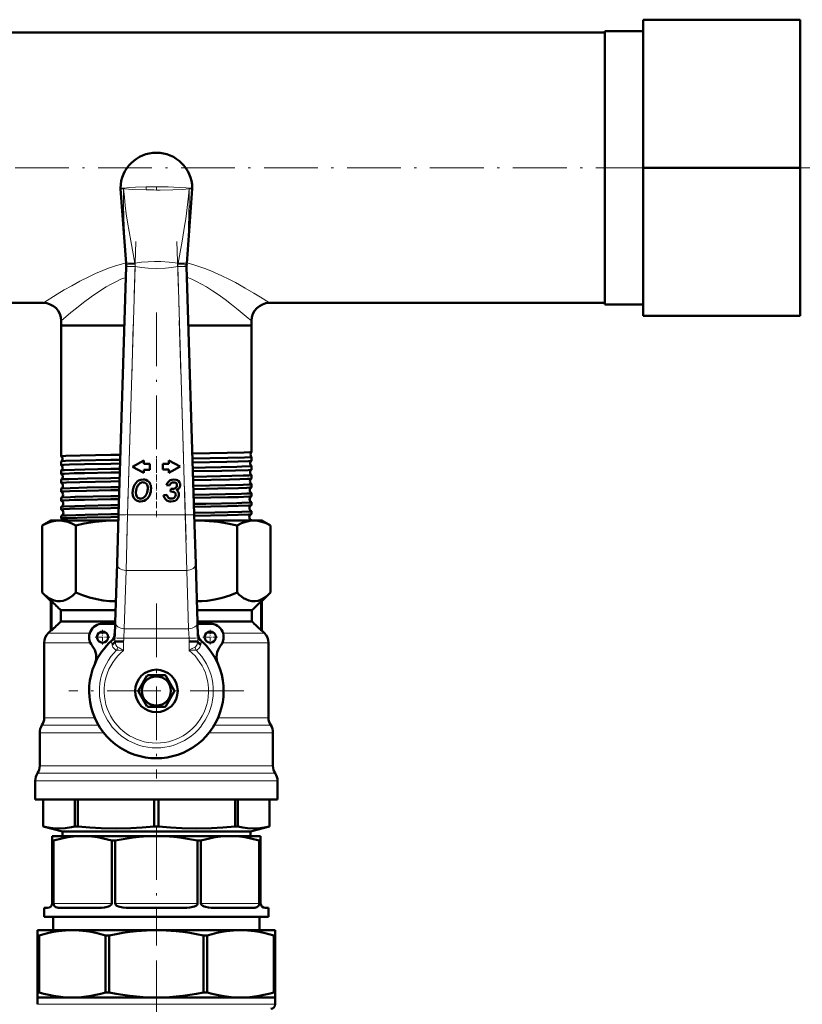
# Model space of a CAD drawing. Extents: x -1351 to 1763, y -1300 to 612.
# Tile 33 of 80: x 411 to 586, y -841 to -622. Entities that reach past the tile are written whole.
import ezdxf

# ---------------------------------------------------------------- set-up
doc = ezdxf.new("R2010")
doc.units = 0
doc.linetypes.add('DASHDOT', pattern=[18.5, 12, -3, 0.5, -3])

msp = doc.modelspace()

# ---------------------------------------------------------------- linework, layer by layer
at = {"color": 7, "lineweight": 50}
for p, q in [((550.1, -621.83), (585.1, -621.83)), ((550.1, -621.83), (550.1, -654.83)), ((585.1, -621.83), (585.1, -654.83)), ((288.6, -624.68), (541.6, -624.68)), ((541.6, -628.1), (541.6, -624.37)), ((541.6, -624.37), (550.1, -624.37)), ((541.6, -685.29), (541.6, -628.1)), ((550.1, -654.83), (585.1, -654.83)), ((550.1, -654.83), (550.1, -687.83)), ((585.1, -654.83), (585.1, -687.83)), ((433.61, -659.56), (434.85, -676.22)), ((449.6, -659.56), (448.36, -676.22)), ((433.17, -732.17), (434.86, -676.83)), ((434.85, -676.22), (434.85, -676.23)), ((434.86, -676.83), (434.86, -676.73)), ((448.34, -676.73), (448.34, -676.67)), ((448.34, -676.73), (448.35, -676.83)), ((448.36, -676.22), (448.35, -676.24)), ((448.35, -676.83), (450.04, -732.17)), ((289.1, -684.98), (416.4, -684.98)), ((466.8, -684.98), (541.6, -684.98)), ((541.6, -685.29), (550.1, -685.29)), ((420.4, -688.98), (420.4, -689.98)), ((462.8, -688.98), (462.8, -689.98)), ((550.1, -687.83), (585.1, -687.83)), ((420.4, -689.98), (431.44, -689.98)), ((420.4, -689.98), (420.4, -719.18)), ((420.4, -689.98), (434.45, -689.98)), ((431.44, -689.98), (434.45, -689.98)), ((448.75, -689.98), (462.8, -689.98)), ((448.75, -689.98), (462.8, -689.98)), ((462.8, -689.98), (462.8, -718.19)), ((420.4, -719.18), (420.4, -719.18)), ((433.57, -718.81), (431.44, -718.84)), ((433.54, -719.93), (431.44, -719.96)), ((462.8, -718.19), (462.8, -718.2)), ((462.8, -719.29), (462.8, -719.29)), ((462.8, -719.29), (462.8, -720.16)), ((420.4, -720.3), (420.4, -720.31)), ((420.4, -720.31), (420.4, -721.15)), ((420.4, -721.15), (420.41, -721.15)), ((433.51, -720.78), (431.44, -720.81)), ((433.48, -721.96), (431.44, -721.99)), ((438.81, -720.12), (436.3, -721.5)), ((436.3, -721.5), (438.81, -722.87)), ((438.81, -720.85), (438.81, -720.12)), ((440.17, -720.85), (438.81, -720.85)), ((438.81, -722.15), (440.17, -722.15)), ((438.81, -722.87), (438.81, -722.15)), ((440.17, -722.15), (440.17, -720.85)), ((444.39, -720.82), (443.03, -720.82)), ((443.03, -720.82), (443.03, -722.12)), ((443.03, -722.12), (444.39, -722.12)), ((444.39, -720.09), (444.39, -720.82)), ((446.9, -721.47), (444.39, -720.09)), ((444.39, -722.85), (446.9, -721.47)), ((444.39, -722.12), (444.39, -722.85)), ((462.8, -720.16), (462.8, -720.17)), ((462.8, -721.32), (462.8, -721.32)), ((462.8, -721.32), (462.8, -722.13)), ((462.8, -722.13), (462.8, -722.14)), ((420.41, -722.33), (420.4, -722.34)), ((420.4, -722.34), (420.4, -723.12)), ((433.45, -722.75), (431.44, -722.79)), ((433.42, -723.98), (431.44, -724.02)), ((462.8, -723.34), (462.8, -723.35)), ((462.8, -723.35), (462.8, -724.11)), ((420.4, -724.36), (420.4, -725.1)), ((420.4, -726.38), (420.4, -727.08)), ((433.39, -724.73), (431.44, -724.76)), ((433.35, -726.01), (431.44, -726.04)), ((443.85, -725.6), (444.54, -725.68)), ((444.84, -726.41), (444.72, -727.04)), ((462.8, -725.37), (462.8, -726.09)), ((420.4, -728.4), (420.4, -729.06)), ((433.33, -726.71), (431.44, -726.74)), ((433.29, -728.03), (431.44, -728.06)), ((433.27, -728.69), (431.44, -728.72)), ((443.94, -727.76), (443.22, -727.81)), ((462.8, -727.39), (462.8, -728.07)), ((420.4, -730.42), (420.4, -731.05)), ((433.23, -730.05), (431.44, -730.08)), ((433.21, -730.68), (431.44, -730.71)), ((462.8, -729.41), (462.8, -730.05)), ((420.4, -732.44), (420.4, -733.03)), ((433.17, -732.06), (431.44, -732.09)), ((433.15, -732.67), (431.44, -732.7)), ((432.83, -743.13), (433.17, -732.17)), ((450.04, -732.17), (450.37, -743.13)), ((462.8, -731.43), (462.8, -732.04)), ((418.1, -733.48), (416.17, -734.6)), ((416.17, -749.55), (416.17, -734.6)), ((418.1, -733.48), (419.89, -733.48)), ((419.89, -733.48), (432.61, -733.48)), ((423.62, -749.55), (423.62, -734.6)), ((432.61, -733.48), (433.12, -733.48)), ((433.13, -733.49), (432.61, -733.48)), ((450.08, -733.48), (450.59, -733.48)), ((450.59, -733.48), (450.09, -733.49)), ((450.59, -733.48), (463.31, -733.48)), ((459.59, -749.55), (459.59, -734.6)), ((462.8, -733.44), (462.8, -733.48)), ((463.31, -733.48), (465.1, -733.48)), ((465.1, -733.48), (467.04, -734.6)), ((467.04, -749.55), (467.04, -734.6)), ((432.43, -756.13), (432.83, -743.13)), ((450.37, -743.13), (450.77, -756.13)), ((418.1, -751.48), (416.17, -749.55)), ((465.1, -751.48), (467.04, -749.55)), ((418.1, -751.48), (418.24, -751.48)), ((418.1, -757.98), (418.1, -751.48)), ((418.24, -757.98), (418.24, -751.48)), ((464.97, -751.48), (465.1, -751.48)), ((464.97, -757.98), (464.97, -751.48)), ((465.1, -757.98), (465.1, -751.48)), ((420.31, -753.48), (420.31, -755.98)), ((420.31, -753.48), (432.51, -753.48)), ((450.69, -753.48), (462.89, -753.48)), ((462.89, -753.48), (462.89, -755.98)), ((420.31, -755.98), (432.44, -755.98)), ((432.42, -756.48), (429.6, -756.48)), ((432.34, -759.31), (432.43, -756.13)), ((450.77, -756.13), (450.87, -759.31)), ((453.6, -756.48), (450.78, -756.48)), ((450.79, -755.98), (462.89, -755.98)), ((418.1, -757.98), (417.48, -758.6)), ((418.1, -757.98), (418.24, -757.98)), ((432.34, -759.34), (432.34, -759.31)), ((464.97, -757.98), (465.1, -757.98)), ((465.1, -757.98), (465.72, -758.6)), ((416.6, -760.73), (416.6, -777.46)), ((432.38, -760.45), (434.3, -760.48)), ((448.9, -760.48), (450.82, -760.45)), ((466.6, -760.73), (466.6, -777.46)), ((439.51, -768.11), (437.63, -771.36)), ((443.48, -767.98), (439.73, -767.98)), ((445.57, -771.36), (443.69, -768.11)), ((426.6, -771.98), (426.6, -770.98)), ((437.63, -771.61), (439.51, -774.86)), ((443.69, -774.86), (445.57, -771.61)), ((439.73, -774.98), (443.48, -774.98)), ((415.6, -780.78), (415.6, -788.17)), ((467.6, -780.78), (467.6, -788.17)), ((414.6, -791.49), (414.6, -795.65)), ((468.6, -791.49), (468.6, -795.65)), ((414.6, -795.65), (441.6, -795.65)), ((416.35, -795.65), (416.35, -801.68)), ((416.36, -795.65), (416.36, -801.68)), ((423.43, -795.65), (423.43, -801.68)), ((424.08, -795.65), (424.08, -801.68)), ((441.14, -795.65), (441.14, -801.68)), ((441.6, -795.65), (468.6, -795.65)), ((442.06, -795.65), (442.06, -801.68)), ((459.13, -795.65), (459.13, -801.68)), ((459.78, -795.65), (459.78, -801.68)), ((466.85, -795.65), (466.85, -801.68)), ((466.85, -795.65), (466.85, -801.68)), ((416.35, -801.68), (416.36, -801.68)), ((420.65, -802.83), (416.35, -801.68)), ((420.65, -802.83), (426.78, -802.83)), ((420.65, -802.83), (420.65, -803.83)), ((423.43, -801.68), (423.75, -801.68)), ((423.75, -801.68), (424.08, -801.68)), ((426.78, -802.83), (462.56, -802.83)), ((441.14, -801.68), (442.06, -801.68)), ((459.13, -801.68), (459.78, -801.68)), ((462.56, -802.83), (466.85, -801.68)), ((462.56, -802.83), (462.56, -803.83)), ((466.85, -801.68), (466.85, -801.68)), ((418.35, -803.83), (418.35, -804.84)), ((418.35, -803.83), (425.16, -803.83)), ((418.35, -818.83), (418.35, -804.84)), ((418.35, -804.84), (418.66, -804.84)), ((418.66, -818.83), (418.66, -804.84)), ((425.16, -803.83), (441.6, -803.83)), ((431.66, -818.83), (431.66, -804.84)), ((431.66, -804.84), (432.41, -804.84)), ((432.41, -818.83), (432.41, -804.84)), ((441.6, -803.83), (458.04, -803.83)), ((450.79, -818.83), (450.79, -804.84)), ((450.79, -804.84), (451.54, -804.84)), ((451.54, -818.83), (451.54, -804.84)), ((458.04, -803.83), (464.85, -803.83)), ((464.54, -818.83), (464.54, -804.84)), ((464.54, -804.84), (464.85, -804.84)), ((464.85, -803.83), (464.85, -804.84)), ((464.85, -818.83), (464.85, -804.84)), ((416.6, -819.83), (416.6, -821.83)), ((417.35, -819.83), (416.6, -819.83)), ((428.75, -819.83), (420.16, -819.83)), ((447.68, -819.83), (435.52, -819.83)), ((463.05, -819.83), (454.45, -819.83)), ((466.6, -819.83), (465.85, -819.83)), ((466.6, -819.83), (466.6, -821.83)), ((416.6, -821.83), (466.6, -821.83)), ((418.6, -821.83), (418.6, -824.83)), ((464.6, -821.83), (464.6, -824.83)), ((415.1, -824.83), (422.86, -824.83)), ((415.1, -824.83), (415.1, -825.99)), ((422.86, -824.83), (441.6, -824.83)), ((441.6, -824.83), (460.34, -824.83)), ((460.34, -824.83), (468.1, -824.83)), ((468.1, -824.83), (468.1, -825.99)), ((415.1, -825.99), (415.1, -838.68)), ((415.1, -825.99), (415.45, -825.99)), ((415.45, -825.99), (415.45, -838.68)), ((430.28, -825.99), (431.11, -825.99)), ((430.28, -825.99), (430.28, -838.68)), ((431.11, -825.99), (431.11, -838.68)), ((452.09, -825.99), (452.09, -838.68)), ((452.09, -825.99), (452.92, -825.99)), ((452.92, -825.99), (452.92, -838.68)), ((467.76, -825.99), (468.1, -825.99)), ((467.76, -825.99), (467.76, -838.68)), ((468.1, -825.99), (468.1, -838.68)), ((415.1, -839.83), (415.1, -838.68)), ((415.1, -838.68), (415.45, -838.68)), ((415.1, -839.83), (415.1, -841.33)), ((415.1, -839.83), (422.86, -839.83)), ((422.86, -839.83), (441.6, -839.83)), ((430.28, -838.68), (431.11, -838.68)), ((441.6, -839.83), (460.34, -839.83)), ((452.09, -838.68), (452.92, -838.68)), ((460.34, -839.83), (468.1, -839.83)), ((467.76, -838.68), (468.1, -838.68)), ((468.1, -839.83), (468.1, -838.68)), ((468.1, -839.83), (468.1, -841.33))]:
    msp.add_line(p, q, dxfattribs=at)
at = {"color": 7, "linetype": 'DASHDOT', "lineweight": 18}
for p, q in [((625.6, -654.83), (-382.4, -654.83)), ((437.03, -671.29), (434.99, -737.84)), ((448.21, -737.84), (446.18, -671.29)), ((441.6, -687.1), (441.6, -721.73)), ((441.6, -751.98), (441.6, -790.98)), ((461.1, -771.48), (422.1, -771.48)), ((441.6, -801.57), (441.6, -828.21)), ((441.6, -831.6), (441.6, -916.53))]:
    msp.add_line(p, q, dxfattribs=at)
at = {"color": 7, "lineweight": 18}
for p, q in [((434.29, -659.42), (434.29, -659.44)), ((434.29, -659.44), (434.29, -659.42)), ((434.29, -659.53), (434.29, -659.44)), ((434.29, -659.44), (434.3, -659.54)), ((434.29, -659.53), (434.3, -659.54)), ((439.37, -659.79), (439.35, -659.79)), ((441.6, -659.09), (441.6, -659.8)), ((448.91, -659.44), (448.91, -659.42)), ((448.91, -659.42), (448.91, -659.44)), ((448.91, -659.54), (448.91, -659.44)), ((448.91, -659.44), (448.91, -659.53)), ((448.91, -659.54), (448.91, -659.53)), ((434.85, -676.23), (434.83, -675.9)), ((448.38, -675.9), (448.35, -676.23)), ((436.86, -676.89), (434.86, -676.83)), ((436.86, -676.89), (435.16, -732.23)), ((436.78, -676.08), (436.81, -676.32)), ((436.85, -676.82), (436.86, -676.89)), ((446.35, -676.89), (446.35, -676.82)), ((448.35, -676.83), (446.35, -676.89)), ((448.04, -732.23), (446.35, -676.89)), ((446.39, -676.32), (446.43, -676.08)), ((435.16, -732.23), (433.17, -732.17)), ((435.16, -732.23), (434.83, -744.61)), ((435.16, -732.23), (448.04, -732.23)), ((450.04, -732.17), (448.04, -732.23)), ((448.37, -744.61), (448.04, -732.23)), ((434.83, -744.61), (434.43, -757.6)), ((448.37, -744.61), (434.83, -744.61)), ((448.77, -757.6), (448.37, -744.61)), ((417.48, -758.6), (426.73, -758.6)), ((428.71, -758.6), (430.49, -758.6)), ((434.43, -757.6), (434.32, -759.73)), ((434.43, -757.6), (448.77, -757.6)), ((448.88, -759.73), (448.77, -757.6)), ((452.72, -758.6), (454.49, -758.6)), ((456.47, -758.6), (465.72, -758.6)), ((416.6, -760.73), (426.87, -760.73)), ((429.73, -760.73), (429.74, -760.73)), ((431.6, -760.36), (431.6, -760.31)), ((434.32, -759.73), (432.33, -759.66)), ((434.32, -759.73), (434.3, -760.48)), ((434.3, -760.48), (434.3, -762.43)), ((448.88, -759.73), (434.32, -759.73)), ((450.87, -759.66), (448.88, -759.73)), ((448.9, -760.48), (448.88, -759.73)), ((448.9, -762.43), (448.9, -760.48)), ((451.61, -760.31), (451.6, -760.36)), ((456.33, -760.73), (466.6, -760.73)), ((426.61, -770.98), (426.6, -770.98)), ((426.61, -771.98), (426.6, -771.98)), ((416.1, -779.12), (428.69, -779.12)), ((416.6, -777.46), (427.84, -777.46)), ((454.51, -779.12), (467.1, -779.12)), ((455.36, -777.46), (466.6, -777.46)), ((415.6, -780.78), (429.83, -780.78)), ((453.38, -780.78), (467.6, -780.78)), ((415.1, -789.83), (441.6, -789.83)), ((415.6, -788.17), (441.6, -788.17)), ((441.6, -788.17), (467.6, -788.17)), ((441.6, -789.83), (468.1, -789.83)), ((414.6, -791.49), (441.6, -791.49)), ((441.6, -791.49), (468.6, -791.49)), ((418.66, -818.83), (431.66, -818.83)), ((432.41, -818.83), (450.79, -818.83)), ((451.54, -818.83), (464.54, -818.83)), ((415.1, -841.33), (468.1, -841.33))]:
    msp.add_line(p, q, dxfattribs=at)
at = {"color": 7, "linetype": 'DASHDOT', "lineweight": 18, "ltscale": 0.045782}
msp.add_line((441.6, -719.13), (441.6, -720.96), dxfattribs=at)
at = {"color": 7, "linetype": 'DASHDOT', "lineweight": 18, "ltscale": 0.044115}
msp.add_line((441.6, -721.17), (441.6, -722.93), dxfattribs=at)
at = {"color": 7, "linetype": 'DASHDOT', "lineweight": 18, "ltscale": 0.042639}
msp.add_line((441.6, -723.2), (441.6, -724.91), dxfattribs=at)
at = {"color": 7, "linetype": 'DASHDOT', "lineweight": 18, "ltscale": 0.041339}
msp.add_line((441.6, -725.23), (441.6, -726.88), dxfattribs=at)
at = {"color": 7, "linetype": 'DASHDOT', "lineweight": 18, "ltscale": 0.040195}
msp.add_line((441.6, -727.25), (441.6, -728.86), dxfattribs=at)
at = {"color": 7, "linetype": 'DASHDOT', "lineweight": 18, "ltscale": 0.039197}
msp.add_line((441.6, -729.27), (441.6, -730.84), dxfattribs=at)
at = {"color": 7, "linetype": 'DASHDOT', "lineweight": 18, "ltscale": 0.406351}
msp.add_line((449.73, -732.23), (433.47, -732.23), dxfattribs=at)
at = {"color": 7, "linetype": 'DASHDOT', "lineweight": 18, "ltscale": 0.038336}
msp.add_line((441.6, -731.29), (441.6, -732.82), dxfattribs=at)
at = {"color": 7, "linetype": 'DASHDOT', "lineweight": 18, "ltscale": 0.08125}
for p, q in [((429.6, -757.86), (429.6, -761.11)), ((453.6, -757.86), (453.6, -761.11)), ((431.23, -759.48), (427.98, -759.48)), ((455.23, -759.48), (451.98, -759.48))]:
    msp.add_line(p, q, dxfattribs=at)
at = {"color": 7, "linetype": 'DASHDOT', "lineweight": 18, "ltscale": 0.436639}
msp.add_line((432.87, -759.73), (450.33, -759.73), dxfattribs=at)
at = {"color": 7, "linetype": 'DASHDOT', "lineweight": 18, "ltscale": 0.026315}
for p, q in [((434.33, -759.58), (434.3, -760.63)), ((448.91, -760.63), (448.87, -759.58))]:
    msp.add_line(p, q, dxfattribs=at)
at = {"color": 7, "linetype": 'DASHDOT', "lineweight": 18, "ltscale": 0.059351}
msp.add_line((434.3, -760.26), (434.3, -762.63), dxfattribs=at)
at = {"color": 7, "linetype": 'DASHDOT', "lineweight": 18, "ltscale": 0.059335}
msp.add_line((448.9, -762.63), (448.9, -760.26), dxfattribs=at)
at = {"color": 7, "lineweight": 18}
for points in [[(433.6, -659.39), (433.61, -659.39), (433.66, -659.39), (434.29, -659.42)], [(434.29, -659.53), (433.61, -659.56), (433.61, -659.56)], [(434.29, -659.42), (435.67, -659.27), (436.91, -659.19), (439.33, -659.11)], [(434.83, -675.9), (434.62, -672.64), (434.46, -669.37), (434.35, -666.09), (434.3, -662.81), (434.29, -659.53)], [(439.35, -659.79), (436.21, -659.69), (434.55, -659.57), (434.3, -659.54)], [(434.3, -659.54), (434.46, -661.4), (434.66, -663.26), (434.9, -665.12), (435.17, -666.98), (435.88, -671.13), (436.78, -676.08)], [(441.6, -659.09), (444.25, -659.12), (446.73, -659.22), (448.26, -659.34), (448.91, -659.42)], [(448.91, -659.54), (447.46, -659.67), (445.28, -659.76), (442.41, -659.8), (441.6, -659.8)], [(446.43, -676.08), (447.32, -671.17), (447.89, -667.86), (448.15, -666.2), (448.49, -663.71), (448.77, -661.2), (448.91, -659.54)], [(448.91, -659.53), (448.91, -662.41), (448.87, -665.28), (448.79, -668.16), (448.67, -671.03), (448.38, -675.9)], [(448.91, -659.42), (449.57, -659.39), (449.6, -659.39), (449.6, -659.39)], [(449.6, -659.56), (449.59, -659.56), (449.56, -659.56), (448.91, -659.53)], [(434.83, -676.04), (433.54, -676.39), (432.27, -676.79), (430.94, -677.25), (429.66, -677.75), (428.05, -678.44), (426.51, -679.15), (424.56, -680.14), (422.73, -681.13), (421.05, -682.09), (419.46, -683.05), (416.4, -684.98)], [(436.78, -676.08), (438.27, -675.9), (439.74, -675.78), (441.16, -675.73), (442.57, -675.74), (444.48, -675.85), (446.43, -676.08)], [(448.37, -676.04), (449.75, -676.41), (451.1, -676.84), (452.43, -677.31), (453.72, -677.82), (456.19, -678.91), (457.75, -679.68), (459.24, -680.45), (461.39, -681.65), (463.31, -682.79), (464.82, -683.71), (466.8, -684.98)], [(434.86, -676.73), (434.86, -676.73), (434.86, -676.73), (434.89, -676.74), (435.16, -676.76), (436.85, -676.82)], [(446.35, -676.89), (444.99, -677.07), (443.62, -677.2), (441.69, -677.27), (439.76, -677.21), (438.31, -677.08), (436.86, -676.89)], [(446.35, -676.82), (447.77, -676.77), (448.33, -676.74), (448.34, -676.73), (448.34, -676.73)], [(434.78, -679.27), (433.71, -679.71), (432.68, -680.2), (431.54, -680.8), (430.44, -681.42), (428.7, -682.52), (427.06, -683.64), (425.35, -684.9), (423.81, -686.11), (422.55, -687.14), (420.4, -688.98)], [(448.42, -679.26), (449.49, -679.71), (450.52, -680.2), (451.66, -680.8), (452.76, -681.42), (454.09, -682.25), (455.37, -683.1), (456.93, -684.21), (458.38, -685.31), (459.86, -686.49), (462.08, -688.35), (462.8, -688.98)], [(432.74, -762.4), (432.49, -762.29), (432.17, -762.02), (431.93, -761.68), (431.76, -761.27), (431.72, -761.15)], [(432.38, -760.45), (432.5, -760.98), (432.59, -761.22), (432.77, -761.53), (432.98, -761.69)], [(450.22, -761.69), (450.41, -761.55), (450.55, -761.35), (450.66, -761.13), (450.79, -760.63), (450.82, -760.45)], [(451.49, -761.15), (451.36, -761.49), (451.27, -761.68), (451.05, -762.01), (450.71, -762.29), (450.46, -762.4)], [(434.3, -762.43), (433.24, -762.39), (432.74, -762.4)], [(432.98, -761.69), (433.31, -761.85), (434.3, -762.43)], [(448.9, -762.43), (449.59, -762.01), (450.22, -761.69)], [(450.46, -762.4), (449.55, -762.4), (448.9, -762.43)]]:
    msp.add_lwpolyline(points, dxfattribs=at)
at = {"color": 7, "lineweight": 50}
for points in [[(431.44, -718.84), (424.58, -718.98), (421.45, -719.08), (420.52, -719.14), (420.41, -719.17), (420.41, -719.17), (420.4, -719.17), (420.4, -719.17), (420.4, -719.18)], [(462.8, -718.2), (462.79, -718.2), (462.75, -718.21), (462.45, -718.25), (461.18, -718.32), (457.39, -718.42), (449.62, -718.56)], [(462.8, -719.29), (462.8, -719.29), (462.8, -719.3), (462.79, -719.3), (462.77, -719.31), (462.49, -719.35), (461.27, -719.41), (457.55, -719.52), (449.66, -719.67)], [(431.44, -719.96), (424.66, -720.1), (421.32, -720.21), (420.54, -720.27), (420.43, -720.29), (420.41, -720.3), (420.4, -720.3)], [(431.44, -720.81), (425.59, -720.92), (422.23, -721.02), (420.96, -721.08), (420.59, -721.11), (420.42, -721.13), (420.41, -721.14), (420.4, -721.14), (420.4, -721.15), (420.4, -721.15)], [(431.44, -721.99), (425.65, -722.1), (423.35, -722.16), (421.09, -722.25), (420.65, -722.29), (420.45, -722.31), (420.41, -722.32), (420.41, -722.33)], [(462.8, -720.17), (462.79, -720.17), (462.76, -720.18), (462.58, -720.21), (462.14, -720.24), (459.82, -720.33), (457.32, -720.39), (449.69, -720.53)], [(462.8, -721.32), (462.8, -721.32), (462.8, -721.33), (462.79, -721.33), (462.77, -721.34), (462.36, -721.39), (460.63, -721.47), (459.55, -721.5), (452.56, -721.65), (449.72, -721.7)], [(462.8, -722.14), (462.78, -722.15), (462.69, -722.17), (462.07, -722.22), (459.21, -722.32), (456.16, -722.39), (449.75, -722.5)], [(431.44, -722.79), (425.59, -722.9), (423.27, -722.96), (421.14, -723.04), (420.58, -723.08), (420.42, -723.11), (420.41, -723.11), (420.4, -723.12), (420.4, -723.12), (420.4, -723.12)], [(431.44, -724.02), (426.14, -724.12), (422.11, -724.23), (420.92, -724.29), (420.52, -724.33), (420.42, -724.35), (420.41, -724.35)], [(462.8, -723.35), (462.8, -723.35), (462.8, -723.35), (462.79, -723.36), (462.78, -723.36), (462.59, -723.39), (462.22, -723.42), (460.98, -723.48), (455.89, -723.62), (449.78, -723.73)], [(462.8, -724.12), (462.78, -724.12), (462.74, -724.14), (462.44, -724.17), (461.9, -724.2), (460.2, -724.27), (457.87, -724.33), (449.81, -724.48)], [(431.44, -724.76), (424.57, -724.9), (421.54, -725), (420.7, -725.05), (420.44, -725.08), (420.41, -725.09), (420.41, -725.09), (420.4, -725.1), (420.4, -725.1)], [(431.44, -726.04), (426.17, -726.14), (422.41, -726.24), (420.69, -726.33), (420.46, -726.36), (420.42, -726.37), (420.41, -726.38)], [(437.06, -725.09), (436.73, -725.56), (436.49, -726.1), (436.35, -726.68), (436.3, -727.35)], [(438.68, -724.35), (438.14, -724.41), (437.65, -724.59), (437.33, -724.81), (437.06, -725.09)], [(439.39, -725.32), (439.2, -725.14), (438.98, -725.02), (438.65, -724.97)], [(439.94, -724.88), (439.63, -724.61), (439.25, -724.44), (438.97, -724.37), (438.68, -724.35)], [(440.42, -726.31), (440.4, -725.95), (440.33, -725.61), (440.24, -725.35), (440.11, -725.11), (439.94, -724.88)], [(444.51, -724.62), (444.28, -724.83), (444.08, -725.1), (443.85, -725.6)], [(445.51, -724.35), (445.07, -724.39), (444.68, -724.52), (444.51, -724.62)], [(444.54, -725.68), (444.69, -725.36), (444.79, -725.22), (444.97, -725.08)], [(445.89, -726.22), (445.68, -726.33), (445.44, -726.39), (445.03, -726.42)], [(445.43, -724.97), (445.69, -724.99), (445.91, -725.07), (445.99, -725.13)], [(446.53, -724.67), (446.28, -724.51), (445.98, -724.4), (445.51, -724.35)], [(446.18, -725.6), (446.15, -725.83), (446.08, -726.02), (445.89, -726.22)], [(445.99, -725.13), (446.09, -725.24), (446.15, -725.38), (446.18, -725.6)], [(446.12, -726.73), (446.46, -726.52), (446.71, -726.25)], [(446.9, -725.53), (446.87, -725.24), (446.77, -724.97), (446.53, -724.67)], [(446.71, -726.25), (446.83, -725.98), (446.89, -725.69), (446.9, -725.53)], [(462.8, -725.37), (462.8, -725.37), (462.8, -725.38), (462.79, -725.38), (462.78, -725.39), (462.59, -725.42), (462.22, -725.45), (460.98, -725.51), (457, -725.62), (449.85, -725.75)], [(462.79, -726.1), (462.78, -726.1), (462.73, -726.12), (462.39, -726.15), (461.8, -726.19), (459.92, -726.26), (455.32, -726.36), (449.87, -726.46)], [(431.44, -726.74), (426.03, -726.84), (422.29, -726.95), (421.01, -727), (420.62, -727.03), (420.43, -727.06), (420.41, -727.07), (420.4, -727.07), (420.4, -727.08), (420.4, -727.08)], [(431.44, -728.72), (425.56, -728.84), (423.24, -728.9), (421.02, -728.99), (420.52, -729.03), (420.44, -729.04), (420.41, -729.05), (420.41, -729.06), (420.4, -729.06), (420.4, -729.06)], [(431.44, -728.06), (423.5, -728.23), (422.45, -728.26), (420.7, -728.35), (420.46, -728.38), (420.41, -728.39)], [(436.3, -727.35), (436.35, -727.87), (436.52, -728.34)], [(437.04, -727.27), (437.08, -727.73), (437.23, -728.13), (437.34, -728.28)], [(439.25, -728.87), (439.66, -728.52), (439.98, -728.07), (440.11, -727.8)], [(443.22, -727.81), (443.36, -728.31), (443.61, -728.72), (443.93, -729), (444.34, -729.17), (444.62, -729.22), (444.91, -729.23)], [(444.97, -728.61), (444.59, -728.56), (444.27, -728.39), (444.12, -728.22), (444.01, -728.01), (443.94, -727.76)], [(444.72, -727.04), (445.19, -727.05), (445.39, -727.08)], [(445.64, -728.38), (445.47, -728.5), (445.27, -728.57), (444.97, -728.61)], [(445.91, -727.75), (445.89, -727.97), (445.81, -728.16), (445.64, -728.38)], [(445.76, -727.29), (445.86, -727.45), (445.91, -727.75)], [(446.63, -727.7), (446.59, -727.36), (446.45, -727.06), (446.3, -726.88), (446.12, -726.73)], [(446.19, -728.77), (446.47, -728.38), (446.61, -727.94), (446.63, -727.7)], [(462.8, -727.39), (462.8, -727.4), (462.8, -727.4), (462.79, -727.4), (462.69, -727.43), (461.79, -727.49), (460.57, -727.54), (457.03, -727.64), (449.91, -727.77)], [(462.79, -728.08), (462.76, -728.09), (462.18, -728.15), (459.92, -728.24), (457.5, -728.3), (449.93, -728.44)], [(431.44, -730.71), (425.6, -730.82), (422.24, -730.91), (420.96, -730.97), (420.59, -731), (420.42, -731.03), (420.41, -731.04), (420.4, -731.04), (420.4, -731.05), (420.4, -731.05)], [(431.44, -730.08), (425.71, -730.19), (423.43, -730.25), (420.96, -730.35), (420.51, -730.39), (420.43, -730.4), (420.41, -730.41)], [(438.07, -729.23), (438.48, -729.19), (438.88, -729.07), (439.25, -728.87)], [(444.91, -729.23), (445.37, -729.19), (445.78, -729.07), (446, -728.94), (446.19, -728.77)], [(462.8, -729.41), (462.8, -729.41), (462.8, -729.42), (462.8, -729.42), (462.79, -729.42), (462.75, -729.43), (462.36, -729.48), (460.63, -729.56), (459.55, -729.59), (452.63, -729.74), (449.97, -729.79)], [(462.79, -730.07), (462.77, -730.07), (462.68, -730.09), (462.16, -730.13), (459.85, -730.22), (457.43, -730.28), (449.99, -730.42)], [(431.44, -732.7), (426.1, -732.8), (421.84, -732.92), (420.71, -732.98), (420.44, -733.02), (420.41, -733.02), (420.41, -733.03), (420.4, -733.03), (420.4, -733.03)], [(431.44, -732.09), (425.76, -732.2), (421.6, -732.33), (420.58, -732.39), (420.45, -732.41), (420.42, -732.42)], [(462.8, -731.43), (462.8, -731.43), (462.8, -731.43), (462.8, -731.44), (462.79, -731.44), (462.75, -731.45), (462.36, -731.49), (460.63, -731.57), (454.67, -731.72), (450.04, -731.8)], [(462.79, -732.05), (462.74, -732.06), (462.13, -732.12), (459.82, -732.21), (457.41, -732.27), (450.05, -732.41)], [(419.89, -733.48), (419.09, -733.54), (418.28, -733.7), (417.44, -733.98), (416.57, -734.38), (416.17, -734.6)], [(423.62, -734.6), (422.72, -734.14), (421.87, -733.81), (421.05, -733.59), (420.25, -733.49), (419.89, -733.48)], [(432.61, -733.48), (430.31, -733.56), (427.97, -733.79), (425.54, -734.18), (423.62, -734.6)], [(459.59, -734.6), (457.44, -734.14), (455.38, -733.81), (453.4, -733.59), (451.45, -733.49), (450.59, -733.48)], [(463.31, -733.48), (462.42, -733.55), (461.51, -733.75), (460.58, -734.1), (459.59, -734.6)], [(462.8, -733.44), (462.8, -733.44), (462.8, -733.45), (462.8, -733.45), (462.78, -733.46), (462.64, -733.48)], [(467.04, -734.6), (466.05, -734.1), (465.11, -733.75), (464.2, -733.55), (463.31, -733.48)], [(416.17, -749.55), (416.67, -750.02), (417.17, -750.43), (417.64, -750.76), (418.11, -751.03), (418.79, -751.31), (419.47, -751.46), (420.16, -751.47), (420.85, -751.35), (421.55, -751.09), (422.24, -750.69), (422.94, -750.17), (423.62, -749.55)], [(423.62, -749.55), (425.15, -750.14), (426.72, -750.63), (428.31, -751.03), (429.72, -751.28), (431.15, -751.43), (432.58, -751.48)], [(450.63, -751.48), (451.77, -751.45), (452.91, -751.35), (454.6, -751.09), (456.27, -750.69), (457.94, -750.17), (459.59, -749.55)], [(459.59, -749.55), (460.09, -750.02), (460.6, -750.43), (461.06, -750.76), (461.53, -751.03), (462.21, -751.31), (462.9, -751.46), (463.58, -751.47), (464.27, -751.35), (464.97, -751.09), (465.66, -750.69), (466.36, -750.17), (467.04, -749.55)], [(431.95, -759.86), (432.16, -759.41), (432.29, -758.94), (432.37, -758.29)], [(450.84, -758.29), (450.88, -758.78), (450.99, -759.25), (451.1, -759.56), (451.25, -759.86)], [(432.38, -760.46), (432.19, -760.78), (431.9, -761.04), (431.72, -761.15)], [(451.49, -761.15), (451.15, -760.92), (450.95, -760.71), (450.83, -760.46)], [(416.36, -801.68), (417.47, -801.93), (418.53, -802.08), (419.89, -802.15), (421.25, -802.08), (422.67, -801.86), (423.43, -801.68)], [(424.08, -801.68), (426.77, -801.93), (429.32, -802.08), (432.61, -802.15), (435.9, -802.08), (438.45, -801.93), (441.14, -801.68)], [(442.06, -801.68), (444.75, -801.93), (447.31, -802.08), (450.6, -802.15), (453.89, -802.08), (456.44, -801.93), (459.13, -801.68)], [(459.78, -801.68), (460.89, -801.93), (461.95, -802.08), (463.31, -802.15), (464.68, -802.08), (466.1, -801.86), (466.85, -801.68)], [(425.16, -803.83), (423.8, -803.88), (422.43, -804.02), (421.49, -804.16), (420.55, -804.35), (418.66, -804.84)], [(431.66, -804.84), (429.77, -804.35), (428.83, -804.16), (427.89, -804.02), (426.53, -803.88), (425.16, -803.83)], [(441.6, -803.83), (439.67, -803.88), (437.74, -804.02), (436.41, -804.16), (435.08, -804.35), (432.41, -804.84)], [(450.79, -804.84), (448.12, -804.35), (446.79, -804.16), (445.46, -804.02), (443.53, -803.88), (441.6, -803.83)], [(458.04, -803.83), (456.68, -803.88), (455.31, -804.02), (454.37, -804.16), (453.43, -804.35), (451.54, -804.84)], [(464.54, -804.84), (462.65, -804.35), (461.71, -804.16), (460.77, -804.02), (459.41, -803.88), (458.04, -803.83)], [(420.16, -819.83), (419.68, -819.8), (419.45, -819.75), (419.21, -819.66), (418.98, -819.52), (418.84, -819.37), (418.72, -819.16), (418.66, -818.83)], [(428.75, -819.83), (429.38, -819.81), (430.01, -819.75), (430.65, -819.62), (430.96, -819.52), (431.26, -819.37), (431.52, -819.16), (431.61, -819.03), (431.66, -818.83)], [(435.52, -819.83), (434.83, -819.81), (434.13, -819.75), (433.46, -819.62), (433.13, -819.52), (432.82, -819.37), (432.67, -819.27), (432.55, -819.15), (432.46, -819.02), (432.41, -818.83)], [(447.68, -819.83), (448.38, -819.81), (449.07, -819.75), (449.75, -819.62), (450.07, -819.52), (450.38, -819.37), (450.53, -819.27), (450.66, -819.15), (450.75, -819.02), (450.79, -818.83)], [(454.45, -819.83), (453.82, -819.81), (453.19, -819.75), (452.56, -819.62), (452.25, -819.52), (451.95, -819.37), (451.68, -819.16), (451.59, -819.03), (451.54, -818.83)], [(463.05, -819.83), (463.53, -819.8), (463.75, -819.75), (464, -819.66), (464.22, -819.52), (464.36, -819.37), (464.48, -819.16), (464.54, -818.83)], [(415.45, -825.99), (416.54, -825.68), (417.63, -825.42), (418.69, -825.21), (419.75, -825.04), (421.31, -824.88), (422.86, -824.83)], [(422.86, -824.83), (424.42, -824.88), (425.98, -825.04), (427.04, -825.21), (428.1, -825.42), (429.19, -825.68), (430.28, -825.99)], [(431.11, -825.99), (432.64, -825.68), (434.16, -825.42), (435.68, -825.21), (437.2, -825.04), (439.4, -824.88), (441.6, -824.83)], [(441.6, -824.83), (443.8, -824.88), (446, -825.04), (447.52, -825.21), (449.04, -825.42), (450.56, -825.68), (452.09, -825.99)], [(452.92, -825.99), (454.01, -825.68), (455.1, -825.42), (456.17, -825.21), (457.23, -825.04), (458.79, -824.88), (460.34, -824.83)], [(460.34, -824.83), (461.89, -824.88), (463.45, -825.04), (464.51, -825.21), (465.58, -825.42), (466.67, -825.68), (467.76, -825.99)], [(422.86, -839.83), (421.31, -839.78), (419.75, -839.62), (418.69, -839.46), (417.63, -839.25), (416.54, -838.98), (415.45, -838.68)], [(430.28, -838.68), (429.19, -838.98), (428.1, -839.25), (427.04, -839.46), (425.98, -839.62), (424.42, -839.78), (422.86, -839.83)], [(441.6, -839.83), (439.4, -839.78), (437.2, -839.62), (435.68, -839.46), (434.16, -839.24), (432.64, -838.98), (431.11, -838.68)], [(452.09, -838.68), (450.56, -838.98), (449.04, -839.24), (447.52, -839.46), (446, -839.62), (443.8, -839.78), (441.6, -839.83)], [(460.34, -839.83), (458.79, -839.78), (457.23, -839.62), (456.17, -839.46), (455.1, -839.25), (454.01, -838.98), (452.92, -838.68)], [(467.76, -838.68), (466.67, -838.98), (465.58, -839.25), (464.51, -839.46), (463.45, -839.62), (461.89, -839.78), (460.34, -839.83)]]:
    msp.add_lwpolyline(points, dxfattribs=at)
for centre, radius in [((429.6, -759.48), 1.25), ((453.6, -759.48), 1.25), ((441.6, -771.48), 4.75), ((441.6, -771.48), 3.25)]:
    msp.add_circle(centre, radius, dxfattribs=at)
for centre, radius, start, end in [((441.6, -659.48), 8, 0.6671, 179.3415), ((435.6, -659.41), 2, 179.3468, 184.2612), ((447.6, -659.41), 2, 355.739, 0.6531), ((429.84, -676.59), 5.02, 358.25, 4.2323), ((429.83, -676.58), 5.03, 358.2553, 3.9533), ((453.38, -676.58), 5.03, 176.0467, 181.7447), ((416.4, -688.98), 4, 0, 90), ((466.8, -688.98), 4, 90, 180), ((419.92, -719.74), 0.743, 357.3669, 48.8179), ((419.92, -719.74), 0.743, 311.1954, 357.4443), ((463.31, -718.74), 0.744, 132.954, 181.5418), ((463.31, -718.74), 0.743, 181.4762, 227.031), ((419.95, -721.74), 0.743, 357.3594, 52.2337), ((419.95, -721.74), 0.743, 307.7785, 357.4594), ((463.24, -722.74), 0.743, 126.1306, 181.5722), ((463.27, -720.74), 0.743, 129.4484, 181.561), ((463.27, -720.74), 0.743, 181.4727, 230.5278), ((420.41, -723.12), 0.00937, 190.2218, 244.4449), ((419.99, -723.74), 0.742, 357.3418, 55.4849), ((419.99, -723.74), 0.742, 304.521, 357.4776), ((463.2, -724.74), 0.742, 122.9491, 181.5811), ((463.23, -722.74), 0.742, 181.4547, 233.8591), ((462.79, -724.11), 0.00989, 293.6467, 348.9227), ((420.41, -724.36), 0.00975, 115.8988, 169.886), ((420.41, -725.1), 0.0107, 192.6245, 248.679), ((420.41, -726.39), 0.0111, 111.451, 167.4178), ((420.02, -725.74), 0.742, 357.3376, 58.5762), ((420.02, -725.74), 0.741, 301.4174, 357.5054), ((440.61, -727.35), 3.57, 165.5903, 178.7547), ((439.51, -727), 2.42, 146.6256, 167.2837), ((438.63, -726.14), 1.18, 89.3192, 121.8168), ((436.7, -726.27), 2.99, 343.059, 359.3172), ((436.71, -726.33), 3.7, 336.6209, 0.4276), ((445.03, -724.48), 1.95, 264.5052, 269.9279), ((445.43, -726.08), 1.1, 90.0385, 114.9822), ((463.16, -726.74), 0.741, 119.902, 181.6076), ((463.2, -724.74), 0.742, 181.4286, 237.0356), ((462.79, -726.09), 0.0116, 289.1253, 345.8524), ((462.79, -725.37), 0.0104, 11.3576, 66.4053), ((420.41, -727.08), 0.0126, 195.8704, 253.0461), ((420.41, -728.41), 0.013, 107.1622, 164.34), ((420.06, -727.74), 0.741, 357.3018, 61.5506), ((420.06, -727.74), 0.74, 298.4366, 357.5254), ((437.91, -727.64), 1.55, 206.5964, 240.868), ((438.06, -727.68), 0.941, 219.5512, 271.2767), ((438.08, -727.46), 1.15, 270.3255, 294.4182), ((437.99, -727.28), 1.36, 294.601, 317.3251), ((437.45, -726.75), 2.12, 316.5824, 332.6064), ((436.72, -726.36), 2.94, 332.5659, 344.7626), ((445.28, -727.7), 0.626, 39.7264, 79.507), ((463.13, -728.74), 0.741, 116.9933, 181.6366), ((463.16, -726.74), 0.741, 181.4158, 240.0838), ((462.79, -727.4), 0.012, 14.1312, 70.7585), ((462.79, -728.07), 0.0138, 284.9036, 342.4482), ((420.42, -729.06), 0.0152, 199.4144, 257.0713), ((420.42, -730.43), 0.0157, 102.9147, 160.4488), ((420.09, -729.74), 0.74, 357.2685, 64.4198), ((420.09, -729.74), 0.74, 295.5885, 357.5503), ((438.05, -727.38), 1.85, 240.8842, 270.659), ((463.09, -730.74), 0.74, 114.2052, 181.6718), ((463.09, -730.74), 0.739, 181.3622, 245.7766), ((463.13, -728.74), 0.74, 181.3947, 242.9885), ((462.79, -729.42), 0.0142, 17.5141, 74.9558), ((462.79, -730.05), 0.017, 280.9142, 338.4299), ((420.42, -731.04), 0.019, 203.7539, 260.9382), ((420.42, -732.44), 0.0195, 99.1562, 156.2236), ((420.42, -733.02), 0.0251, 208.945, 264.453), ((420.13, -731.74), 0.739, 357.2361, 67.1357), ((420.13, -731.74), 0.738, 292.8552, 357.5942), ((420.17, -733.73), 0.731, 20.0952, 69.8993), ((463.06, -732.74), 0.738, 111.5494, 181.7165), ((463.06, -732.74), 0.738, 181.3025, 248.4385), ((462.79, -731.43), 0.0174, 21.5114, 78.9448), ((462.78, -732.03), 0.0218, 277.2345, 333.6982), ((462.78, -733.45), 0.0222, 26.2078, 82.6397), ((738.55, -420.93), 460.29, 225.9011, 226.26), ((144.65, -420.93), 460.29, 313.74, 314.0989), ((738.36, -1088.34), 460.02, 133.7399, 134.099), ((429.6, -759.48), 3, 90, 219.2024), ((453.6, -759.48), 3, 320.7976, 90), ((144.84, -1088.34), 460.02, 45.901, 46.2601), ((419.6, -760.73), 3, 135, 180), ((463.6, -760.73), 3, 360, 45), ((424.18, -763.91), 4, 336.5022, 39.2024), ((441.6, -771.48), 15, 131.8379, 156.5022), ((430.35, -758.96), 1.84, 312.901, 330.9099), ((432.39, -760.46), 0.008, 110.2611, 176.1803), ((450.82, -760.46), 0.00786, 3.2349, 70.3305), ((452.84, -758.97), 1.82, 209.0176, 227.1716), ((441.6, -771.48), 15, 23.4978, 48.1621), ((459.03, -763.91), 4, 140.7976, 203.4978), ((441.6, -771.48), 15, 156.5022, 23.4978), ((439.73, -768.23), 0.25, 90, 150), ((443.48, -768.23), 0.25, 30, 90), ((428.1, -770.98), 1.5, 171.1701, 180), ((428.1, -771.98), 1.5, 180, 188.8296), ((437.85, -771.48), 0.25, 150, 210), ((445.35, -771.48), 0.25, 330, 30), ((439.73, -774.73), 0.25, 210, 270), ((443.48, -774.73), 0.25, 270, 330), ((418.6, -780.78), 3, 146.4427, 180), ((413.6, -777.46), 3, 326.4427, 0), ((469.6, -777.46), 3, 180, 213.5573), ((464.6, -780.78), 3, 360, 33.5573), ((417.6, -791.49), 3, 146.4427, 180), ((412.6, -788.17), 3, 326.4427, 0), ((470.6, -788.17), 3, 180, 213.5573), ((465.6, -791.49), 3, 0, 33.5573), ((417.35, -818.83), 1, 270, 360), ((465.85, -818.83), 1, 180, 270), ((467.1, -841.33), 1, 270, 360)]:
    msp.add_arc(centre, radius, start, end, dxfattribs=at)
at = {"color": 7, "lineweight": 18}
for centre, radius, start, end in [((441.25, -745.11), 86.02, 89.7686, 91.2816), ((446.23, -659.07), 6.89, 180.3744, 186.0052), ((442.25, -419.67), 240.13, 269.3146, 269.8462), ((433.17, -676.87), 3.69, 0.7906, 8.6618), ((450.04, -676.87), 3.69, 171.3381, 179.2095), ((442.14, -759.6), 9.8, 178.3068, 180.3886), ((441.07, -759.6), 9.8, 359.6114, 1.6932), ((436.1, -760.09), 4.51, 183.4507, 193.6148), ((439.69, -759.65), 7.36, 180.0901, 186.2994), ((443.51, -759.65), 7.36, 353.7006, 359.9099), ((447.24, -760.11), 4.38, 346.2712, 356.75), ((441.6, -771.48), 12.69, 134.2699, 45.7302), ((441.6, -771.48), 11.63, 128.8879, 51.1121), ((430.89, -761.39), 2.11, 331.5275, 351.8826), ((452.32, -761.39), 2.11, 188.1174, 208.4725)]:
    msp.add_arc(centre, radius, start, end, dxfattribs=at)
for centre, major_axis, ratio, start_param, end_param in [((436.82, -675.76), (2, 0.14), 0.155746, 3.147484, 4.678888), ((446.38, -675.76), (2, -0.14), 0.155746, 4.74589, 6.277294), ((436.84, -676.09), (2, 0.14), 0.110364, 3.144023, 4.688642), ((446.36, -676.09), (2, -0.14), 0.110364, 4.736136, 6.280755), ((434.83, -743.19), (2, -0.06), 0.706942, 3.141593, 4.733985), ((448.37, -743.19), (2, 0.06), 0.706942, 4.690793, 6.283185), ((434.43, -756.19), (2, -0.06), 0.706942, 3.141593, 4.733985), ((448.77, -756.19), (2, 0.06), 0.706942, 4.690793, 6.283185), ((430.94, -759.27), (1.4, -0.04), 0.591141, 5.541645, 6.283185), ((452.27, -759.27), (1.4, 0.04), 0.591141, 3.141593, 3.883133), ((430.94, -759.62), (1.4, 0.05), 0.607633, 5.185142, 6.179376), ((452.27, -759.62), (1.4, -0.05), 0.607633, 3.245402, 4.239636)]:
    msp.add_ellipse(centre, major_axis=major_axis, ratio=ratio, start_param=start_param, end_param=end_param, dxfattribs=at)
at = {"color": 7, "lineweight": 50}
for centre, major_axis, ratio, start_param, end_param in [((869.15, -2021.16), (430.87, -1296.14), 0.030084, 3.148757, 3.164723), ((-2060.01, -3111.56), (2499.36, 2386.28), 0.017182, 6.266724, 6.282137)]:
    msp.add_ellipse(centre, major_axis=major_axis, ratio=ratio, start_param=start_param, end_param=end_param, dxfattribs=at)

doc.saveas('drawing.dxf')
